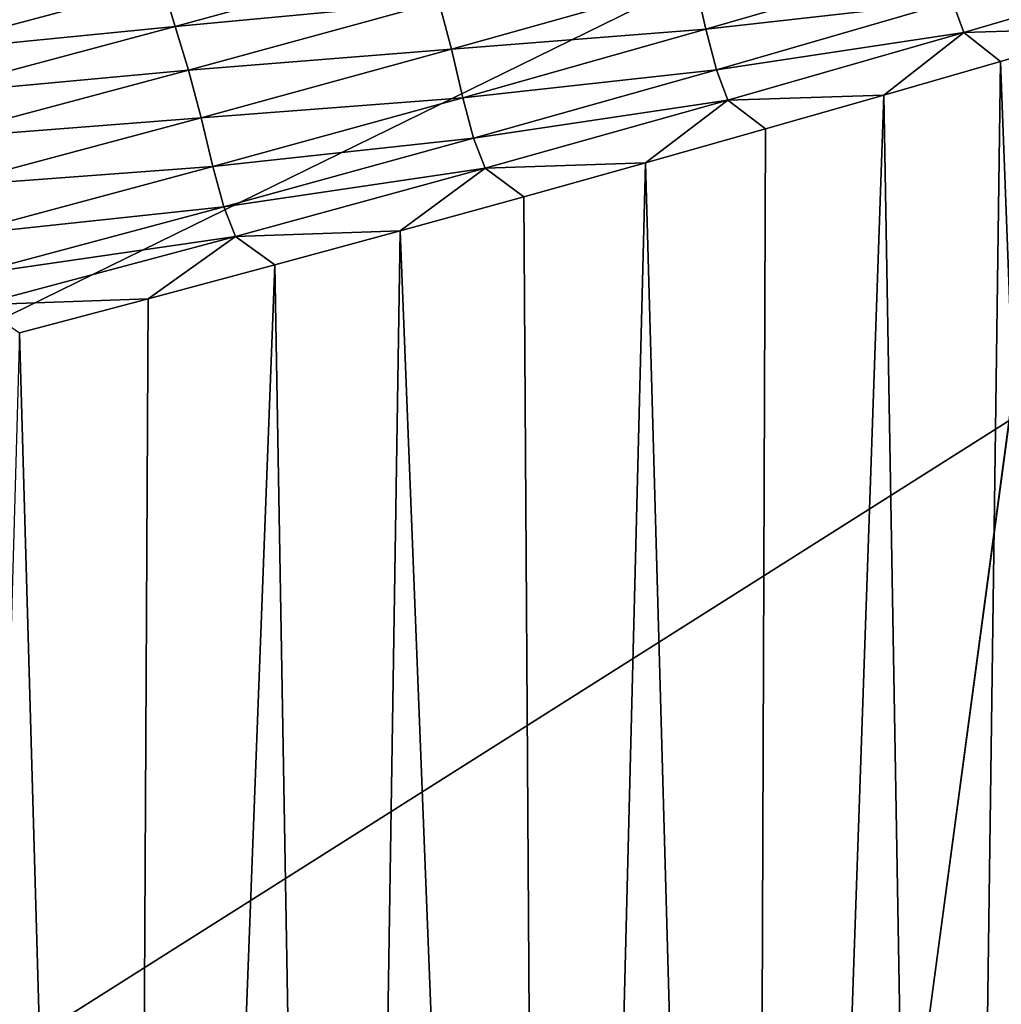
# Model space of a CAD drawing. Extents: x -65 to 446, y -88 to 1542.
# Tile 167 of 223: x 63.177 to 63.714, y -20.892 to -20.353. Entities that reach past the tile are written whole.
import ezdxf

# ---------------------------------------------------------------- set-up
doc = ezdxf.new("R2010")
doc.units = 0
doc.header["$LTSCALE"] = 74.25
for name, color, linetype in [('360', 7, 'CONTINUOUS'), ('522', 7, 'CONTINUOUS'), ('880', 7, 'CONTINUOUS'), ('884', 7, 'CONTINUOUS'), ('937', 7, 'CONTINUOUS')]:
    doc.layers.add(name, color=color, linetype=linetype)

msp = doc.modelspace()

# ---------------------------------------------------------------- linework, layer by layer
at = {"layer": '360', "color": 7, "linetype": 'CONTINUOUS'}
for points in [[(58.54071, -18.23446, -13.52983), (65.995, -19.13135, -0.4), (59.64452, -20.5, -12.76649), (58.54071, -18.23446, -13.52983)], [(59.64452, -20.5, -12.76649), (65.995, -19.13135, -0.4), (62.13891, -20.5, -10.42338), (59.64452, -20.5, -12.76649)], [(62.13891, -20.5, -10.42338), (65.995, -19.13135, -0.4), (62.83956, -20.67774, -9.54702), (62.13891, -20.5, -10.42338)], [(62.83956, -20.67774, -9.54702), (65.995, -19.13135, -0.4), (63.16788, -20.92097, -9.08884), (62.83956, -20.67774, -9.54702)], [(63.16788, -20.92097, -9.08884), (65.995, -19.13135, -0.4), (63.45386, -21.3112, -8.65988), (63.16788, -20.92097, -9.08884)], [(63.45386, -21.3112, -8.65988), (65.995, -19.13135, -0.4), (63.61758, -22, -8.40008), (63.45386, -21.3112, -8.65988)], [(65.995, -19.13135, -0.4), (65.76858, -86.70779, -2.71141), (63.61758, -32, -8.40008), (65.995, -19.13135, -0.4)], [(63.61758, -22, -8.40008), (65.995, -19.13135, -0.4), (63.61758, -25.40326, -8.40008), (63.61758, -22, -8.40008)], [(63.61758, -25.40326, -8.40008), (65.995, -19.13135, -0.4), (63.61758, -29.59674, -8.40008), (63.61758, -25.40326, -8.40008)], [(63.61758, -29.59674, -8.40008), (65.995, -19.13135, -0.4), (63.61758, -32, -8.40008), (63.61758, -29.59674, -8.40008)]]:
    msp.add_3dface(points, dxfattribs=at)
at = {"layer": '522', "color": 7, "linetype": 'CONTINUOUS'}
for points in [[(63.9, -18.9401, 0), (50, -16.5, 13.9), (63.9, -32.5), (63.9, -18.9401, 0)], [(63.9, -32.5), (50, -16.5, 13.9), (59.82849, -32.32842, 9.82979), (63.9, -32.5)]]:
    msp.add_3dface(points, dxfattribs=at)
at = {"layer": '880', "color": 7, "linetype": 'CONTINUOUS'}
for points in [[(63.39921, -20.31972, 8.88087), (63.25528, -20.33417, 9.10971), (63.26236, -20.35717, 9.09748), (63.39921, -20.31972, 8.88087)], [(63.39921, -20.31972, 8.88087), (63.26236, -20.35717, 9.09748), (63.40635, -20.34364, 8.86401), (63.39921, -20.31972, 8.88087)], [(63.6815, -20.32137, 8.36119), (63.54622, -20.3322, 8.61816), (63.55237, -20.35872, 8.57694), (63.6815, -20.32137, 8.36119)], [(63.6815, -20.32137, 8.36119), (63.55237, -20.35872, 8.57694), (63.6872, -20.34352, 8.33137), (63.6815, -20.32137, 8.36119)], [(63.81857, -20.32357, 8.12765), (63.6872, -20.34352, 8.33137), (63.69332, -20.36051, 8.34424), (63.81857, -20.32357, 8.12765)], [(63.81857, -20.32357, 8.12765), (63.69332, -20.36051, 8.34424), (63.77621, -20.35787, 8.20949), (63.81857, -20.32357, 8.12765)], [(63.54622, -20.3322, 8.61816), (63.40635, -20.34364, 8.86401), (63.41328, -20.36957, 8.83429), (63.54622, -20.3322, 8.61816)], [(63.54622, -20.3322, 8.61816), (63.41328, -20.36957, 8.83429), (63.55237, -20.35872, 8.57694), (63.54622, -20.3322, 8.61816)], [(63.25528, -20.33417, 9.10971), (63.10757, -20.34975, 9.33535), (63.1147, -20.37178, 9.32552), (63.25528, -20.33417, 9.10971)], [(63.25528, -20.33417, 9.10971), (63.1147, -20.37178, 9.32552), (63.26236, -20.35717, 9.09748), (63.25528, -20.33417, 9.10971)], [(63.40635, -20.34364, 8.86401), (63.26236, -20.35717, 9.09748), (63.26954, -20.38109, 9.08013), (63.40635, -20.34364, 8.86401)], [(63.40635, -20.34364, 8.86401), (63.26954, -20.38109, 9.08013), (63.41328, -20.36957, 8.83429), (63.40635, -20.34364, 8.86401)], [(63.6872, -20.34352, 8.33137), (63.55237, -20.35872, 8.57694), (63.55818, -20.3808, 8.54606), (63.6872, -20.34352, 8.33137)], [(63.6872, -20.34352, 8.33137), (63.55818, -20.3808, 8.54606), (63.69332, -20.36051, 8.34424), (63.6872, -20.34352, 8.33137)], [(63.26236, -20.35717, 9.09748), (63.1147, -20.37178, 9.32552), (63.12177, -20.39475, 9.31298), (63.26236, -20.35717, 9.09748)], [(63.26236, -20.35717, 9.09748), (63.12177, -20.39475, 9.31298), (63.26954, -20.38109, 9.08013), (63.26236, -20.35717, 9.09748)], [(63.55237, -20.35872, 8.57694), (63.41328, -20.36957, 8.83429), (63.41952, -20.39619, 8.79162), (63.55237, -20.35872, 8.57694)], [(63.55237, -20.35872, 8.57694), (63.41952, -20.39619, 8.79162), (63.55818, -20.3808, 8.54606), (63.55237, -20.35872, 8.57694)], [(63.77621, -20.35787, 8.20949), (63.69332, -20.36051, 8.34424), (63.71339, -20.37629, 8.31787), (63.77621, -20.35787, 8.20949)], [(63.69332, -20.36051, 8.34424), (63.55818, -20.3808, 8.54606), (63.56443, -20.39753, 8.55962), (63.69332, -20.36051, 8.34424)], [(63.69332, -20.36051, 8.34424), (63.56443, -20.39753, 8.55962), (63.64964, -20.39474, 8.42599), (63.69332, -20.36051, 8.34424)], [(63.71339, -20.37629, 8.31787), (63.69332, -20.36051, 8.34424), (63.64964, -20.39474, 8.42599), (63.71339, -20.37629, 8.31787)], [(63.41328, -20.36957, 8.83429), (63.26954, -20.38109, 9.08013), (63.27653, -20.40708, 9.04945), (63.41328, -20.36957, 8.83429)], [(63.41328, -20.36957, 8.83429), (63.27653, -20.40708, 9.04945), (63.41952, -20.39619, 8.79162), (63.41328, -20.36957, 8.83429)], [(63.26954, -20.38109, 9.08013), (63.12177, -20.39475, 9.31298), (63.12897, -20.41866, 9.29515), (63.26954, -20.38109, 9.08013)], [(63.26954, -20.38109, 9.08013), (63.12897, -20.41866, 9.29515), (63.27653, -20.40708, 9.04945), (63.26954, -20.38109, 9.08013)], [(63.55818, -20.3808, 8.54606), (63.41952, -20.39619, 8.79162), (63.42542, -20.41821, 8.75971), (63.55818, -20.3808, 8.54606)], [(63.55818, -20.3808, 8.54606), (63.42542, -20.41821, 8.75971), (63.56443, -20.39753, 8.55962), (63.55818, -20.3808, 8.54606)], [(63.41952, -20.39619, 8.79162), (63.27653, -20.40708, 9.04945), (63.28284, -20.4338, 9.00537), (63.41952, -20.39619, 8.79162)], [(63.41952, -20.39619, 8.79162), (63.28284, -20.4338, 9.00537), (63.42542, -20.41821, 8.75971), (63.41952, -20.39619, 8.79162)], [(63.56443, -20.39753, 8.55962), (63.42542, -20.41821, 8.75971), (63.4318, -20.43468, 8.77395), (63.56443, -20.39753, 8.55962)], [(63.56443, -20.39753, 8.55962), (63.4318, -20.43468, 8.77395), (63.51935, -20.43173, 8.6414), (63.56443, -20.39753, 8.55962)], [(63.58496, -20.41322, 8.53383), (63.56443, -20.39753, 8.55962), (63.51935, -20.43173, 8.6414), (63.58496, -20.41322, 8.53383)], [(63.64964, -20.39474, 8.42599), (63.56443, -20.39753, 8.55962), (63.58496, -20.41322, 8.53383), (63.64964, -20.39474, 8.42599)], [(63.27653, -20.40708, 9.04945), (63.12897, -20.41866, 9.29515), (63.13601, -20.44471, 9.26355), (63.27653, -20.40708, 9.04945)], [(63.27653, -20.40708, 9.04945), (63.13601, -20.44471, 9.26355), (63.28284, -20.4338, 9.00537), (63.27653, -20.40708, 9.04945)], [(63.42542, -20.41821, 8.75971), (63.28284, -20.4338, 9.00537), (63.28882, -20.45575, 8.97245), (63.42542, -20.41821, 8.75971)], [(63.42542, -20.41821, 8.75971), (63.28882, -20.45575, 8.97245), (63.4318, -20.43468, 8.77395), (63.42542, -20.41821, 8.75971)], [(63.28284, -20.4338, 9.00537), (63.13601, -20.44471, 9.26355), (63.14238, -20.47152, 9.21808), (63.28284, -20.4338, 9.00537)], [(63.28284, -20.4338, 9.00537), (63.14238, -20.47152, 9.21808), (63.28882, -20.45575, 8.97245), (63.28284, -20.4338, 9.00537)], [(63.4318, -20.43468, 8.77395), (63.28882, -20.45575, 8.97245), (63.29531, -20.47196, 8.98739), (63.4318, -20.43468, 8.77395)], [(63.4318, -20.43468, 8.77395), (63.29531, -20.47196, 8.98739), (63.3853, -20.46883, 8.85577), (63.4318, -20.43468, 8.77395)], [(63.4528, -20.45027, 8.7487), (63.4318, -20.43468, 8.77395), (63.3853, -20.46883, 8.85577), (63.4528, -20.45027, 8.7487)], [(63.51935, -20.43173, 8.6414), (63.4318, -20.43468, 8.77395), (63.4528, -20.45027, 8.7487), (63.51935, -20.43173, 8.6414)], [(63.28882, -20.45575, 8.97245), (63.14238, -20.47152, 9.21808), (63.14844, -20.49341, 9.18418), (63.28882, -20.45575, 8.97245)], [(63.28882, -20.45575, 8.97245), (63.14844, -20.49341, 9.18418), (63.29531, -20.47196, 8.98739), (63.28882, -20.45575, 8.97245)], [(63.29531, -20.47196, 8.98739), (63.14844, -20.49341, 9.18418), (63.15502, -20.50937, 9.19984), (63.29531, -20.47196, 8.98739)], [(63.29531, -20.47196, 8.98739), (63.15502, -20.50937, 9.19984), (63.24745, -20.50605, 9.06914), (63.29531, -20.47196, 8.98739)], [(63.31685, -20.48743, 8.96259), (63.29531, -20.47196, 8.98739), (63.24745, -20.50605, 9.06914), (63.31685, -20.48743, 8.96259)], [(63.3853, -20.46883, 8.85577), (63.29531, -20.47196, 8.98739), (63.31685, -20.48743, 8.96259), (63.3853, -20.46883, 8.85577)], [(63.24745, -20.50605, 9.06914), (63.15502, -20.50937, 9.19984), (63.17714, -20.5247, 9.17539), (63.24745, -20.50605, 9.06914)]]:
    msp.add_3dface(points, dxfattribs=at)
at = {"layer": '884', "color": 7, "linetype": 'CONTINUOUS'}
for points in [[(64, -18.47248), (62.12026, -32.47771, 7.00709), (59.9296, -20.0576, 9.8693), (64, -18.47248)], [(64.00006, -19.1777), (62.12026, -32.47771, 7.00709), (64, -18.47248), (64.00006, -19.1777)], [(64.00006, -32.60002), (62.12026, -32.47771, 7.00709), (64.00006, -19.1777), (64.00006, -32.60002)]]:
    msp.add_3dface(points, dxfattribs=at)
at = {"layer": '937', "color": 7, "linetype": 'CONTINUOUS'}
for points in [[(63.77621, -20.35787, 8.20949), (63.71339, -20.37629, 8.31787), (63.79074, -22.41967, 8.22102), (63.77621, -20.35787, 8.20949)], [(63.71339, -20.37629, 8.31787), (63.64964, -20.39474, 8.42599), (63.68521, -22.45591, 8.4053), (63.71339, -20.37629, 8.31787)], [(63.71339, -20.37629, 8.31787), (63.68521, -22.45591, 8.4053), (63.79074, -22.41967, 8.22102), (63.71339, -20.37629, 8.31787)], [(63.64964, -20.39474, 8.42599), (63.58496, -20.41322, 8.53383), (63.57708, -22.49216, 8.5889), (63.64964, -20.39474, 8.42599)], [(63.64964, -20.39474, 8.42599), (63.57708, -22.49216, 8.5889), (63.68521, -22.45591, 8.4053), (63.64964, -20.39474, 8.42599)], [(63.58496, -20.41322, 8.53383), (63.51935, -20.43173, 8.6414), (63.57708, -22.49216, 8.5889), (63.58496, -20.41322, 8.53383)], [(63.51935, -20.43173, 8.6414), (63.4528, -20.45027, 8.7487), (63.46627, -22.52843, 8.77195), (63.51935, -20.43173, 8.6414)], [(63.51935, -20.43173, 8.6414), (63.46627, -22.52843, 8.77195), (63.57708, -22.49216, 8.5889), (63.51935, -20.43173, 8.6414)], [(63.4528, -20.45027, 8.7487), (63.3853, -20.46883, 8.85577), (63.46627, -22.52843, 8.77195), (63.4528, -20.45027, 8.7487)], [(63.3853, -20.46883, 8.85577), (63.31685, -20.48743, 8.96259), (63.3527, -22.56474, 8.95455), (63.3853, -20.46883, 8.85577)], [(63.3853, -20.46883, 8.85577), (63.3527, -22.56474, 8.95455), (63.46627, -22.52843, 8.77195), (63.3853, -20.46883, 8.85577)], [(63.31685, -20.48743, 8.96259), (63.24745, -20.50605, 9.06914), (63.23633, -22.60108, 9.13675), (63.31685, -20.48743, 8.96259)], [(63.31685, -20.48743, 8.96259), (63.23633, -22.60108, 9.13675), (63.3527, -22.56474, 8.95455), (63.31685, -20.48743, 8.96259)], [(63.24745, -20.50605, 9.06914), (63.17714, -20.5247, 9.17539), (63.23633, -22.60108, 9.13675), (63.24745, -20.50605, 9.06914)], [(63.17714, -20.5247, 9.17539), (63.11722, -22.63744, 9.3184), (63.23633, -22.60108, 9.13675), (63.17714, -20.5247, 9.17539)]]:
    msp.add_3dface(points, dxfattribs=at)

doc.saveas('drawing.dxf')
